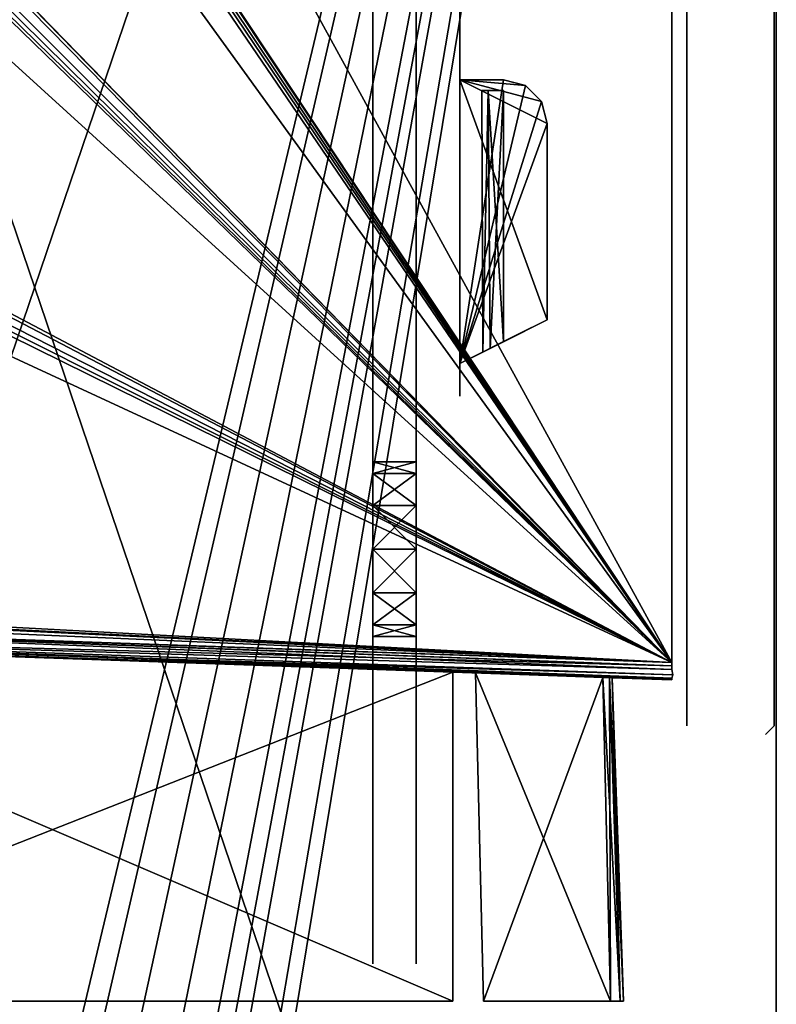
# Model space of a CAD drawing. Header units: millimetres. Extents: x -34 to 34, y -77 to 123.
# Tile 9 of 24: x -1 to 34, y -10 to 35. Entities that reach past the tile are written whole.
import ezdxf

# ---------------------------------------------------------------- set-up
doc = ezdxf.new("R2010")
doc.units = ezdxf.units.MM
doc.header["$LTSCALE"] = 58.942044
for name, color, linetype in [('12', 7, 'CONTINUOUS'), ('13', 7, 'CONTINUOUS'), ('15', 7, 'CONTINUOUS'), ('157', 7, 'CONTINUOUS'), ('158', 7, 'CONTINUOUS'), ('160', 7, 'CONTINUOUS'), ('164', 7, 'CONTINUOUS'), ('165', 7, 'CONTINUOUS'), ('170', 7, 'CONTINUOUS'), ('171', 7, 'CONTINUOUS'), ('172', 7, 'CONTINUOUS'), ('173', 7, 'CONTINUOUS'), ('177', 7, 'CONTINUOUS'), ('178', 7, 'CONTINUOUS'), ('179', 7, 'CONTINUOUS'), ('180', 7, 'CONTINUOUS'), ('181', 7, 'CONTINUOUS'), ('182', 7, 'CONTINUOUS'), ('183', 7, 'CONTINUOUS'), ('185', 7, 'CONTINUOUS'), ('186', 7, 'CONTINUOUS'), ('2', 7, 'CONTINUOUS'), ('22', 7, 'CONTINUOUS'), ('23', 7, 'CONTINUOUS'), ('25', 7, 'CONTINUOUS'), ('26', 7, 'CONTINUOUS'), ('27', 7, 'CONTINUOUS'), ('3', 7, 'CONTINUOUS'), ('32', 7, 'CONTINUOUS'), ('33', 7, 'CONTINUOUS'), ('36', 7, 'CONTINUOUS'), ('37', 7, 'CONTINUOUS'), ('4', 7, 'CONTINUOUS')]:
    doc.layers.add(name, color=color, linetype=linetype)

msp = doc.modelspace()

# ---------------------------------------------------------------- linework, layer by layer
at = {"layer": '12', "color": 7, "linetype": 'CONTINUOUS'}
for points in [[(-26.119, 6.942, 26.258), (29.21, 5.01, 28.19), (-19.172, 6.7, 26.417), (-26.119, 6.942, 26.258)], [(29.21, 5.01, -28.19), (-26.119, 6.942, -26.258), (-19.172, 6.7, -26.417), (29.21, 5.01, -28.19)], [(-19.172, 6.7, 26.417), (29.21, 5.01, 28.19), (19.172, 5.361, 26.464), (-19.172, 6.7, 26.417)], [(19.172, 5.361, -26.464), (29.21, 5.01, -28.19), (-19.172, 6.7, -26.417), (19.172, 5.361, -26.464)], [(19.172, 5.361, 26.464), (29.21, 5.01, 28.19), (19.732, 5.341, 26.353), (19.172, 5.361, 26.464)], [(19.732, 5.341, -26.353), (29.21, 5.01, -28.19), (19.172, 5.361, -26.464), (19.732, 5.341, -26.353)], [(19.732, 5.341, 26.353), (29.21, 5.01, 28.19), (20.207, 5.325, 26.036), (19.732, 5.341, 26.353)], [(20.207, 5.325, -26.036), (29.21, 5.01, -28.19), (19.732, 5.341, -26.353), (20.207, 5.325, -26.036)], [(20.207, 5.325, 26.036), (29.21, 5.01, 28.19), (26.041, 5.121, 20.212), (20.207, 5.325, 26.036)], [(26.041, 5.121, -20.212), (29.21, 5.01, -28.19), (20.207, 5.325, -26.036), (26.041, 5.121, -20.212)], [(26.041, 5.121, 20.212), (29.21, 5.01, 28.19), (26.36, 5.11, 19.735), (26.041, 5.121, 20.212)], [(26.36, 5.11, -19.735), (29.21, 5.01, -28.19), (26.041, 5.121, -20.212), (26.36, 5.11, -19.735)], [(26.36, 5.11, 19.735), (29.21, 5.01, 28.19), (26.472, 5.106, 19.172), (26.36, 5.11, 19.735)], [(26.472, 5.106, -19.172), (29.21, 5.01, -28.19), (26.36, 5.11, -19.735), (26.472, 5.106, -19.172)], [(26.472, 5.106, 19.172), (29.21, 5.01, 28.19), (26.472, 5.106, -19.172), (26.472, 5.106, 19.172)], [(29.21, 5.01, 28.19), (29.21, 5.01, -28.19), (26.472, 5.106, -19.172), (29.21, 5.01, 28.19)]]:
    msp.add_3dface(points, dxfattribs=at)
at = {"layer": '13', "color": 7, "linetype": 'CONTINUOUS'}
for points in [[(29.21, 115.991, 28.99), (29.21, 5.81, 28.99), (-30.001, 113.923, 26.922), (29.21, 115.991, 28.99)], [(-30.001, 113.923, 26.922), (29.21, 5.81, 28.99), (-26.284, 89.43, 27.052), (-30.001, 113.923, 26.922)], [(-26.284, 89.43, 27.052), (29.21, 5.81, 28.99), (-26.118, 89.016, 27.058), (-26.284, 89.43, 27.052)], [(-26.118, 89.016, 27.058), (29.21, 5.81, 28.99), (-26.118, 88.336, 27.058), (-26.118, 89.016, 27.058)], [(-26.118, 88.336, 27.058), (29.21, 5.81, 28.99), (-26.282, 87.924, 27.052), (-26.118, 88.336, 27.058)], [(-26.687, 87.737, 27.038), (29.21, 5.81, 28.99), (-30.001, 87.563, 26.922), (-26.687, 87.737, 27.038)], [(-30.001, 87.563, 26.922), (29.21, 5.81, 28.99), (-26.456, 62.859, 27.046), (-30.001, 87.563, 26.922)], [(-26.282, 87.924, 27.052), (29.21, 5.81, 28.99), (-26.687, 87.737, 27.038), (-26.282, 87.924, 27.052)], [(-26.456, 62.859, 27.046), (29.21, 5.81, 28.99), (-26.224, 62.568, 27.054), (-26.456, 62.859, 27.046)], [(-26.224, 62.568, 27.054), (29.21, 5.81, 28.99), (-26.118, 62.08, 27.058), (-26.224, 62.568, 27.054)], [(-26.118, 62.08, 27.058), (29.21, 5.81, 28.99), (-26.118, 60.92, 27.058), (-26.118, 62.08, 27.058)], [(-26.118, 60.92, 27.058), (29.21, 5.81, 28.99), (-26.227, 60.427, 27.054), (-26.118, 60.92, 27.058)], [(-26.687, 60.048, 27.038), (29.21, 5.81, 28.99), (-30.001, 59.683, 26.922), (-26.687, 60.048, 27.038)], [(-26.454, 60.142, 27.046), (29.21, 5.81, 28.99), (-26.687, 60.048, 27.038), (-26.454, 60.142, 27.046)], [(-26.227, 60.427, 27.054), (29.21, 5.81, 28.99), (-26.454, 60.142, 27.046), (-26.227, 60.427, 27.054)], [(29.21, 5.81, 28.99), (-26.284, 35.078, 27.052), (-30.001, 59.683, 26.922), (29.21, 5.81, 28.99)], [(-26.118, 34.664, 27.058), (-26.284, 35.078, 27.052), (29.21, 5.81, 28.99), (-26.118, 34.664, 27.058)], [(-26.118, 33.984, 27.058), (-26.118, 34.664, 27.058), (29.21, 5.81, 28.99), (-26.118, 33.984, 27.058)], [(-26.282, 33.571, 27.052), (-26.118, 33.984, 27.058), (29.21, 5.81, 28.99), (-26.282, 33.571, 27.052)], [(-30.001, 33.211, 26.922), (-26.687, 33.384, 27.038), (29.21, 5.81, 28.99), (-30.001, 33.211, 26.922)], [(-26.687, 33.384, 27.038), (-26.282, 33.571, 27.052), (29.21, 5.81, 28.99), (-26.687, 33.384, 27.038)], [(-30.001, 8.964, 26.922), (-30.001, 33.211, 26.922), (29.21, 5.81, 28.99), (-30.001, 8.964, 26.922)], [(-26.687, 8.6, 27.038), (-30.001, 8.964, 26.922), (29.21, 5.81, 28.99), (-26.687, 8.6, 27.038)], [(-26.458, 8.508, 27.046), (-26.687, 8.6, 27.038), (29.21, 5.81, 28.99), (-26.458, 8.508, 27.046)], [(-26.228, 8.223, 27.054), (-26.458, 8.508, 27.046), (29.21, 5.81, 28.99), (-26.228, 8.223, 27.054)], [(-26.119, 7.742, 27.058), (-26.228, 8.223, 27.054), (29.21, 5.81, 28.99), (-26.119, 7.742, 27.058)]]:
    msp.add_3dface(points, dxfattribs=at)
at = {"layer": '15', "color": 7, "linetype": 'CONTINUOUS'}
for points in [[(-26.687, 8.6, -27.038), (29.21, 115.991, -28.99), (-30.001, 8.964, -26.922), (-26.687, 8.6, -27.038)], [(29.21, 115.991, -28.99), (-26.284, 33.57, -27.052), (-30.001, 8.964, -26.922), (29.21, 115.991, -28.99)], [(-26.687, 35.263, -27.038), (-26.282, 35.076, -27.052), (29.21, 115.991, -28.99), (-26.687, 35.263, -27.038)], [(-26.456, 8.507, -27.046), (29.21, 115.991, -28.99), (-26.687, 8.6, -27.038), (-26.456, 8.507, -27.046)], [(-26.23, 8.227, -27.054), (29.21, 115.991, -28.99), (-26.456, 8.507, -27.046), (-26.23, 8.227, -27.054)], [(-26.118, 33.984, -27.058), (-26.284, 33.57, -27.052), (29.21, 115.991, -28.99), (-26.118, 33.984, -27.058)], [(-26.282, 35.076, -27.052), (-26.118, 34.664, -27.058), (29.21, 115.991, -28.99), (-26.282, 35.076, -27.052)], [(-26.119, 7.742, -27.058), (29.21, 115.991, -28.99), (-26.23, 8.227, -27.054), (-26.119, 7.742, -27.058)], [(29.21, 5.81, -28.99), (29.21, 115.991, -28.99), (-26.119, 7.742, -27.058), (29.21, 5.81, -28.99)], [(-26.118, 34.664, -27.058), (-26.118, 33.984, -27.058), (29.21, 115.991, -28.99), (-26.118, 34.664, -27.058)]]:
    msp.add_3dface(points, dxfattribs=at)
at = {"layer": '157', "color": 7, "linetype": 'CONTINUOUS'}
for points in [[(33.9, 2.9, -31.1), (33.9, 120.1, -31.1), (33.9, 2.9, 31.1), (33.9, 2.9, -31.1)], [(33.9, 120.1, -31.1), (33.9, 120.1, 31.1), (33.9, 2.9, 31.1), (33.9, 120.1, -31.1)]]:
    msp.add_3dface(points, dxfattribs=at)
at = {"layer": '158', "color": 7, "linetype": 'CONTINUOUS'}
for points in [[(29.9, 42.5, 25.5), (29.9, 2.9, 31.1), (29.9, 120.1, 31.1), (29.9, 42.5, 25.5)], [(29.9, 2.9, -31.1), (29.9, 114.5, -25.5), (29.9, 120.1, -31.1), (29.9, 2.9, -31.1)], [(29.9, 42.5, -25.5), (29.9, 114.5, -25.5), (29.9, 2.9, -31.1), (29.9, 42.5, -25.5)], [(29.9, 2.9, 31.1), (29.9, 42.5, 25.5), (29.9, 2.9, -31.1), (29.9, 2.9, 31.1)], [(29.9, 42.5, 25.5), (29.9, 42.5, -25.5), (29.9, 2.9, -31.1), (29.9, 42.5, 25.5)]]:
    msp.add_3dface(points, dxfattribs=at)
at = {"layer": '160', "color": 7, "linetype": 'CONTINUOUS'}
for points in [[(33.7, 2.7, -31.3), (33.9, 2.9, -31.1), (33.5, 2.5, -31.1), (33.7, 2.7, -31.3)], [(33.9, 2.9, -31.1), (33.9, 2.9, 31.1), (33.5, 2.5, -31.1), (33.9, 2.9, -31.1)], [(33.5, 2.5, 31.1), (33.9, 2.9, 31.1), (33.7, 2.7, 31.3), (33.5, 2.5, 31.1)], [(33.9, 2.9, 31.1), (33.5, 2.5, 31.1), (33.5, 2.5, -31.1), (33.9, 2.9, 31.1)]]:
    msp.add_3dface(points, dxfattribs=at)
at = {"layer": '164', "color": 7, "linetype": 'CONTINUOUS'}
for points in [[(15.5, 19.25, -12.5), (15.5, 94, 25), (15.5, 66.989, 0.735), (15.5, 19.25, -12.5)], [(15.5, 3, 25), (15.5, 94, 25), (15.5, 17.614, 13.689), (15.5, 3, 25)], [(15.5, 17.614, 13.689), (15.5, 94, 25), (15.5, 18.386, 13.689), (15.5, 17.614, 13.689)], [(15.5, 18.386, 13.689), (15.5, 94, 25), (15.5, 19.011, 13.235), (15.5, 18.386, 13.689)], [(15.5, 19.011, 13.235), (15.5, 94, 25), (15.5, 19.25, 12.5), (15.5, 19.011, 13.235)], [(15.5, 19.25, 12.5), (15.5, 94, 25), (15.5, 19.25, -12.5), (15.5, 19.25, 12.5)], [(15.5, 94, -25), (15.5, 3, -25), (15.5, 68.386, -1.189), (15.5, 94, -25)], [(15.5, 68.386, -1.189), (15.5, 3, -25), (15.5, 67.614, -1.189), (15.5, 68.386, -1.189)], [(15.5, 67.614, -1.189), (15.5, 3, -25), (15.5, 66.989, -0.735), (15.5, 67.614, -1.189)], [(15.5, 66.989, -0.735), (15.5, 3, -25), (15.5, 66.75), (15.5, 66.989, -0.735)], [(15.5, 66.75), (15.5, 19.25, -12.5), (15.5, 66.989, 0.735), (15.5, 66.75)], [(15.5, 3, -25), (15.5, 19.011, -13.235), (15.5, 66.75), (15.5, 3, -25)], [(15.5, 19.011, -13.235), (15.5, 19.25, -12.5), (15.5, 66.75), (15.5, 19.011, -13.235)], [(15.5, 19.011, 11.765), (15.5, 19.25, 12.5), (15.5, 19.189, 0.386), (15.5, 19.011, 11.765)], [(15.5, 19.25, 12.5), (15.5, 19.25, -12.5), (15.5, 19.189, -0.386), (15.5, 19.25, 12.5)], [(15.5, 19.25, -12.5), (15.5, 19.011, -11.765), (15.5, 19.189, -0.386), (15.5, 19.25, -12.5)], [(15.5, 19.189, 0.386), (15.5, 19.25, 12.5), (15.5, 19.189, -0.386), (15.5, 19.189, 0.386)], [(15.5, 19.189, -0.386), (15.5, 19.011, -11.765), (15.5, 18.735, -1.011), (15.5, 19.189, -0.386)], [(15.5, 18.735, 1.011), (15.5, 19.011, 11.765), (15.5, 19.189, 0.386), (15.5, 18.735, 1.011)], [(15.5, 19.011, -13.235), (15.5, 3, -25), (15.5, 18.386, -13.689), (15.5, 19.011, -13.235)], [(15.5, 18.386, 11.311), (15.5, 19.011, 11.765), (15.5, 18.735, 1.011), (15.5, 18.386, 11.311)], [(15.5, 19.011, -11.765), (15.5, 18.386, -11.311), (15.5, 18.735, -1.011), (15.5, 19.011, -11.765)], [(15.5, 18.735, -1.011), (15.5, 18.386, -11.311), (15.5, 18, -1.25), (15.5, 18.735, -1.011)], [(15.5, 18, 1.25), (15.5, 18.386, 11.311), (15.5, 18.735, 1.011), (15.5, 18, 1.25)], [(15.5, 18.386, -13.689), (15.5, 3, -25), (15.5, 17.614, -13.689), (15.5, 18.386, -13.689)], [(15.5, 17.614, 11.311), (15.5, 18.386, 11.311), (15.5, 18, 1.25), (15.5, 17.614, 11.311)], [(15.5, 18.386, -11.311), (15.5, 17.614, -11.311), (15.5, 18, -1.25), (15.5, 18.386, -11.311)], [(15.5, 17.614, 11.311), (15.5, 18, 1.25), (15.5, 17.265, 1.011), (15.5, 17.614, 11.311)], [(15.5, 18, -1.25), (15.5, 17.614, -11.311), (15.5, 17.265, -1.011), (15.5, 18, -1.25)], [(15.5, 17.614, -13.689), (15.5, 3, -25), (15.5, 16.989, -13.235), (15.5, 17.614, -13.689)], [(15.5, 16.989, 11.765), (15.5, 17.614, 11.311), (15.5, 17.265, 1.011), (15.5, 16.989, 11.765)], [(15.5, 17.614, -11.311), (15.5, 16.989, -11.765), (15.5, 17.265, -1.011), (15.5, 17.614, -11.311)], [(15.5, 16.989, 13.235), (15.5, 11, 9), (15.5, 17.614, 13.689), (15.5, 16.989, 13.235)], [(15.5, 9, 8.464), (15.5, 3, 25), (15.5, 17.614, 13.689), (15.5, 9, 8.464)], [(15.5, 11, 9), (15.5, 9, 8.464), (15.5, 17.614, 13.689), (15.5, 11, 9)], [(15.5, 16.811, 0.386), (15.5, 16.989, 11.765), (15.5, 17.265, 1.011), (15.5, 16.811, 0.386)], [(15.5, 17.265, -1.011), (15.5, 16.989, -11.765), (15.5, 16.811, -0.386), (15.5, 17.265, -1.011)], [(15.5, 16.75, 12.5), (15.5, 16.989, 11.765), (15.5, 16.811, 0.386), (15.5, 16.75, 12.5)], [(15.5, 16.989, -11.765), (15.5, 16.75, -12.5), (15.5, 16.811, -0.386), (15.5, 16.989, -11.765)], [(15.5, 14.464, 7), (15.5, 13, 8.464), (15.5, 16.989, 13.235), (15.5, 14.464, 7)], [(15.5, 13, 8.464), (15.5, 11, 9), (15.5, 16.989, 13.235), (15.5, 13, 8.464)], [(15.5, 3, -25), (15.5, 16.75, -12.5), (15.5, 16.989, -13.235), (15.5, 3, -25)], [(15.5, 16.75, 12.5), (15.5, 14.464, 7), (15.5, 16.989, 13.235), (15.5, 16.75, 12.5)], [(15.5, 16.75, -12.5), (15.5, 16.75, 12.5), (15.5, 16.811, 0.386), (15.5, 16.75, -12.5)], [(15.5, 16.811, -0.386), (15.5, 16.75, -12.5), (15.5, 16.811, 0.386), (15.5, 16.811, -0.386)], [(15.5, 15, -5), (15.5, 16.75, 12.5), (15.5, 16.75, -12.5), (15.5, 15, -5)], [(15.5, 15, 5), (15.5, 14.464, 7), (15.5, 16.75, 12.5), (15.5, 15, 5)], [(15.5, 3, -25), (15.5, 14.464, -7), (15.5, 16.75, -12.5), (15.5, 3, -25)], [(15.5, 14.464, -7), (15.5, 15, -5), (15.5, 16.75, -12.5), (15.5, 14.464, -7)], [(15.5, 15, -5), (15.5, 15, 5), (15.5, 16.75, 12.5), (15.5, 15, -5)], [(15.5, 13, -8.464), (15.5, 14.464, -7), (15.5, 3, -25), (15.5, 13, -8.464)], [(15.5, 11, -9), (15.5, 13, -8.464), (15.5, 3, -25), (15.5, 11, -9)], [(15.5, 9, -8.464), (15.5, 11, -9), (15.5, 3, -25), (15.5, 9, -8.464)], [(15.5, 9, 8.464), (15.5, 7.536, 7), (15.5, 3, 25), (15.5, 9, 8.464)], [(15.5, 7.536, -7), (15.5, 9, -8.464), (15.5, 3, -25), (15.5, 7.536, -7)], [(15.5, 7.536, 7), (15.5, 7, 5), (15.5, 3, 25), (15.5, 7.536, 7)], [(15.5, 7, -5), (15.5, 7.536, -7), (15.5, 3, -25), (15.5, 7, -5)], [(15.5, 7, 5), (15.5, 3, -25), (15.5, 3, 25), (15.5, 7, 5)], [(15.5, 7, 5), (15.5, 7, -5), (15.5, 3, -25), (15.5, 7, 5)], [(15.5, -2.011, 13.235), (15.5, 3, 25), (15.5, -1.386, 13.689), (15.5, -2.011, 13.235)], [(15.5, -1.386, 13.689), (15.5, 3, 25), (15.5, -0.614, 13.689), (15.5, -1.386, 13.689)], [(15.5, -0.614, 13.689), (15.5, 3, 25), (15.5, 0.011, 13.235), (15.5, -0.614, 13.689)], [(15.5, 0.011, 13.235), (15.5, 3, 25), (15.5, 0.25, 12.5), (15.5, 0.011, 13.235)], [(15.5, 0.25, 12.5), (15.5, 3, 25), (15.5, 0.25, -12.5), (15.5, 0.25, 12.5)], [(15.5, 0.25, -12.5), (15.5, 3, -25), (15.5, 0.011, -13.235), (15.5, 0.25, -12.5)], [(15.5, 3, -25), (15.5, -8, -25), (15.5, 0.011, -13.235), (15.5, 3, -25)], [(15.5, 3, 25), (15.5, 3, -25), (15.5, 0.25, -12.5), (15.5, 3, 25)], [(15.5, -8, 25), (15.5, 3, 25), (15.5, -2.011, 13.235), (15.5, -8, 25)], [(15.5, 0.011, 11.765), (15.5, 0.25, 12.5), (15.5, 0.011, -11.765), (15.5, 0.011, 11.765)], [(15.5, 0.011, -11.765), (15.5, 0.25, 12.5), (15.5, 0.25, -12.5), (15.5, 0.011, -11.765)], [(15.5, -0.614, 11.311), (15.5, 0.011, 11.765), (15.5, -0.614, -11.311), (15.5, -0.614, 11.311)], [(15.5, -0.614, -11.311), (15.5, 0.011, 11.765), (15.5, 0.011, -11.765), (15.5, -0.614, -11.311)], [(15.5, 0.011, -13.235), (15.5, -8, -25), (15.5, -0.614, -13.689), (15.5, 0.011, -13.235)], [(15.5, -1.386, 11.311), (15.5, -0.614, 11.311), (15.5, -1.386, -11.311), (15.5, -1.386, 11.311)], [(15.5, -1.386, -11.311), (15.5, -0.614, 11.311), (15.5, -0.614, -11.311), (15.5, -1.386, -11.311)], [(15.5, -0.614, -13.689), (15.5, -8, -25), (15.5, -1.386, -13.689), (15.5, -0.614, -13.689)], [(15.5, -2.011, 11.765), (15.5, -1.386, 11.311), (15.5, -2.011, -11.765), (15.5, -2.011, 11.765)], [(15.5, -2.011, -11.765), (15.5, -1.386, 11.311), (15.5, -1.386, -11.311), (15.5, -2.011, -11.765)], [(15.5, -1.386, -13.689), (15.5, -8, -25), (15.5, -2.011, -13.235), (15.5, -1.386, -13.689)], [(15.5, -2.25, 12.5), (15.5, -2.011, 11.765), (15.5, -2.25, -12.5), (15.5, -2.25, 12.5)], [(15.5, -2.25, -12.5), (15.5, -2.011, 11.765), (15.5, -2.011, -11.765), (15.5, -2.25, -12.5)], [(15.5, -8, -25), (15.5, -2.25, -12.5), (15.5, -2.011, -13.235), (15.5, -8, -25)], [(15.5, -2.25, 12.5), (15.5, -8, 25), (15.5, -2.011, 13.235), (15.5, -2.25, 12.5)], [(15.5, -8, -25), (15.5, -2.25, 12.5), (15.5, -2.25, -12.5), (15.5, -8, -25)], [(15.5, -8, -25), (15.5, -8, 25), (15.5, -2.25, 12.5), (15.5, -8, -25)]]:
    msp.add_3dface(points, dxfattribs=at)
at = {"layer": '165', "color": 7, "linetype": 'CONTINUOUS'}
for points in [[(17.5, 17.614, -13.689), (17.5, 94, -25), (17.5, 18.386, -13.689), (17.5, 17.614, -13.689)], [(17.5, 3, -25), (17.5, 94, -25), (17.5, 17.614, -13.689), (17.5, 3, -25)], [(17.5, 19.25, 12.5), (17.5, 94, -25), (17.5, 66.989, -0.735), (17.5, 19.25, 12.5)], [(17.5, 19.25, -12.5), (17.5, 94, -25), (17.5, 19.25, 12.5), (17.5, 19.25, -12.5)], [(17.5, 19.011, -13.235), (17.5, 94, -25), (17.5, 19.25, -12.5), (17.5, 19.011, -13.235)], [(17.5, 18.386, -13.689), (17.5, 94, -25), (17.5, 19.011, -13.235), (17.5, 18.386, -13.689)], [(17.5, 94, 25), (17.5, 3, 25), (17.5, 68.386, 1.189), (17.5, 94, 25)], [(17.5, 68.386, 1.189), (17.5, 3, 25), (17.5, 67.614, 1.189), (17.5, 68.386, 1.189)], [(17.5, 67.614, 1.189), (17.5, 3, 25), (17.5, 66.989, 0.735), (17.5, 67.614, 1.189)], [(17.5, 66.989, 0.735), (17.5, 3, 25), (17.5, 66.75), (17.5, 66.989, 0.735)], [(17.5, 66.75), (17.5, 19.25, 12.5), (17.5, 66.989, -0.735), (17.5, 66.75)], [(17.5, 3, 25), (17.5, 19.011, 13.235), (17.5, 66.75), (17.5, 3, 25)], [(17.5, 19.011, 13.235), (17.5, 19.25, 12.5), (17.5, 66.75), (17.5, 19.011, 13.235)], [(17.5, 19.25, 12.5), (17.5, 19.011, 11.765), (17.5, 19.189, 0.386), (17.5, 19.25, 12.5)], [(17.5, 19.011, -11.765), (17.5, 19.25, -12.5), (17.5, 19.189, -0.386), (17.5, 19.011, -11.765)], [(17.5, 19.25, -12.5), (17.5, 19.25, 12.5), (17.5, 19.189, 0.386), (17.5, 19.25, -12.5)], [(17.5, 19.189, -0.386), (17.5, 19.25, -12.5), (17.5, 19.189, 0.386), (17.5, 19.189, -0.386)], [(17.5, 19.189, 0.386), (17.5, 19.011, 11.765), (17.5, 18.735, 1.011), (17.5, 19.189, 0.386)], [(17.5, 18.735, -1.011), (17.5, 19.011, -11.765), (17.5, 19.189, -0.386), (17.5, 18.735, -1.011)], [(17.5, 19.011, 13.235), (17.5, 3, 25), (17.5, 18.386, 13.689), (17.5, 19.011, 13.235)], [(17.5, 19.011, 11.765), (17.5, 18.386, 11.311), (17.5, 18.735, 1.011), (17.5, 19.011, 11.765)], [(17.5, 18.386, -11.311), (17.5, 19.011, -11.765), (17.5, 18.735, -1.011), (17.5, 18.386, -11.311)], [(17.5, 18.386, 11.311), (17.5, 18, 1.25), (17.5, 18.735, 1.011), (17.5, 18.386, 11.311)], [(17.5, 18, -1.25), (17.5, 18.386, -11.311), (17.5, 18.735, -1.011), (17.5, 18, -1.25)], [(17.5, 18.386, 13.689), (17.5, 3, 25), (17.5, 17.614, 13.689), (17.5, 18.386, 13.689)], [(17.5, 18.386, 11.311), (17.5, 17.614, 11.311), (17.5, 18, 1.25), (17.5, 18.386, 11.311)], [(17.5, 17.614, -11.311), (17.5, 18.386, -11.311), (17.5, 18, -1.25), (17.5, 17.614, -11.311)], [(17.5, 17.265, -1.011), (17.5, 17.614, -11.311), (17.5, 18, -1.25), (17.5, 17.265, -1.011)], [(17.5, 18, 1.25), (17.5, 17.614, 11.311), (17.5, 17.265, 1.011), (17.5, 18, 1.25)], [(17.5, 17.614, 13.689), (17.5, 3, 25), (17.5, 16.989, 13.235), (17.5, 17.614, 13.689)], [(17.5, 16.989, -11.765), (17.5, 17.614, -11.311), (17.5, 17.265, -1.011), (17.5, 16.989, -11.765)], [(17.5, 17.614, 11.311), (17.5, 16.989, 11.765), (17.5, 17.265, 1.011), (17.5, 17.614, 11.311)], [(17.5, 9, -8.464), (17.5, 3, -25), (17.5, 17.614, -13.689), (17.5, 9, -8.464)], [(17.5, 11, -9), (17.5, 9, -8.464), (17.5, 17.614, -13.689), (17.5, 11, -9)], [(17.5, 16.989, -13.235), (17.5, 11, -9), (17.5, 17.614, -13.689), (17.5, 16.989, -13.235)], [(17.5, 16.811, -0.386), (17.5, 16.989, -11.765), (17.5, 17.265, -1.011), (17.5, 16.811, -0.386)], [(17.5, 17.265, 1.011), (17.5, 16.989, 11.765), (17.5, 16.811, 0.386), (17.5, 17.265, 1.011)], [(17.5, 16.989, 11.765), (17.5, 16.75, 12.5), (17.5, 16.811, 0.386), (17.5, 16.989, 11.765)], [(17.5, 16.75, -12.5), (17.5, 16.989, -11.765), (17.5, 16.811, -0.386), (17.5, 16.75, -12.5)], [(17.5, 13, -8.464), (17.5, 11, -9), (17.5, 16.989, -13.235), (17.5, 13, -8.464)], [(17.5, 3, 25), (17.5, 16.75, 12.5), (17.5, 16.989, 13.235), (17.5, 3, 25)], [(17.5, 14.464, -7), (17.5, 13, -8.464), (17.5, 16.989, -13.235), (17.5, 14.464, -7)], [(17.5, 16.75, -12.5), (17.5, 14.464, -7), (17.5, 16.989, -13.235), (17.5, 16.75, -12.5)], [(17.5, 16.811, 0.386), (17.5, 16.75, 12.5), (17.5, 16.811, -0.386), (17.5, 16.811, 0.386)], [(17.5, 16.75, 12.5), (17.5, 16.75, -12.5), (17.5, 16.811, -0.386), (17.5, 16.75, 12.5)], [(17.5, 3, 25), (17.5, 14.464, 7), (17.5, 16.75, 12.5), (17.5, 3, 25)], [(17.5, 15, 5), (17.5, 16.75, -12.5), (17.5, 16.75, 12.5), (17.5, 15, 5)], [(17.5, 14.464, 7), (17.5, 15, 5), (17.5, 16.75, 12.5), (17.5, 14.464, 7)], [(17.5, 15, -5), (17.5, 14.464, -7), (17.5, 16.75, -12.5), (17.5, 15, -5)], [(17.5, 15, 5), (17.5, 15, -5), (17.5, 16.75, -12.5), (17.5, 15, 5)], [(17.5, 13, 8.464), (17.5, 14.464, 7), (17.5, 3, 25), (17.5, 13, 8.464)], [(17.5, 11, 9), (17.5, 13, 8.464), (17.5, 3, 25), (17.5, 11, 9)], [(17.5, 9, 8.464), (17.5, 11, 9), (17.5, 3, 25), (17.5, 9, 8.464)], [(17.5, 9, -8.464), (17.5, 7.536, -7), (17.5, 3, -25), (17.5, 9, -8.464)], [(17.5, 7.536, 7), (17.5, 9, 8.464), (17.5, 3, 25), (17.5, 7.536, 7)], [(17.5, 7.536, -7), (17.5, 7, -5), (17.5, 3, -25), (17.5, 7.536, -7)], [(17.5, 7, 5), (17.5, 7.536, 7), (17.5, 3, 25), (17.5, 7, 5)], [(17.5, 7, -5), (17.5, 3, 25), (17.5, 3, -25), (17.5, 7, -5)], [(17.5, 7, -5), (17.5, 7, 5), (17.5, 3, 25), (17.5, 7, -5)], [(17.5, 0.25, -12.5), (17.5, 3, -25), (17.5, 0.25, 12.5), (17.5, 0.25, -12.5)], [(17.5, 0.011, -13.235), (17.5, 3, -25), (17.5, 0.25, -12.5), (17.5, 0.011, -13.235)], [(17.5, -0.614, -13.689), (17.5, 3, -25), (17.5, 0.011, -13.235), (17.5, -0.614, -13.689)], [(17.5, -1.386, -13.689), (17.5, 3, -25), (17.5, -0.614, -13.689), (17.5, -1.386, -13.689)], [(17.5, -2.011, -13.235), (17.5, 3, -25), (17.5, -1.386, -13.689), (17.5, -2.011, -13.235)], [(17.5, -8, -25), (17.5, 3, -25), (17.5, -2.011, -13.235), (17.5, -8, -25)], [(17.5, 0.25, 12.5), (17.5, 3, 25), (17.5, 0.011, 13.235), (17.5, 0.25, 12.5)], [(17.5, 3, -25), (17.5, 3, 25), (17.5, 0.25, 12.5), (17.5, 3, -25)], [(17.5, 3, 25), (17.5, -8, 25), (17.5, 0.011, 13.235), (17.5, 3, 25)], [(17.5, 0.011, -11.765), (17.5, 0.25, -12.5), (17.5, 0.011, 11.765), (17.5, 0.011, -11.765)], [(17.5, 0.011, 11.765), (17.5, 0.25, -12.5), (17.5, 0.25, 12.5), (17.5, 0.011, 11.765)], [(17.5, -0.614, -11.311), (17.5, 0.011, -11.765), (17.5, -0.614, 11.311), (17.5, -0.614, -11.311)], [(17.5, -0.614, 11.311), (17.5, 0.011, -11.765), (17.5, 0.011, 11.765), (17.5, -0.614, 11.311)], [(17.5, 0.011, 13.235), (17.5, -8, 25), (17.5, -0.614, 13.689), (17.5, 0.011, 13.235)], [(17.5, -1.386, -11.311), (17.5, -0.614, -11.311), (17.5, -1.386, 11.311), (17.5, -1.386, -11.311)], [(17.5, -1.386, 11.311), (17.5, -0.614, -11.311), (17.5, -0.614, 11.311), (17.5, -1.386, 11.311)], [(17.5, -0.614, 13.689), (17.5, -8, 25), (17.5, -1.386, 13.689), (17.5, -0.614, 13.689)], [(17.5, -2.011, -11.765), (17.5, -1.386, -11.311), (17.5, -2.011, 11.765), (17.5, -2.011, -11.765)], [(17.5, -2.011, 11.765), (17.5, -1.386, -11.311), (17.5, -1.386, 11.311), (17.5, -2.011, 11.765)], [(17.5, -1.386, 13.689), (17.5, -8, 25), (17.5, -2.011, 13.235), (17.5, -1.386, 13.689)], [(17.5, -2.25, -12.5), (17.5, -2.011, -11.765), (17.5, -2.25, 12.5), (17.5, -2.25, -12.5)], [(17.5, -2.25, -12.5), (17.5, -8, -25), (17.5, -2.011, -13.235), (17.5, -2.25, -12.5)], [(17.5, -2.25, 12.5), (17.5, -2.011, -11.765), (17.5, -2.011, 11.765), (17.5, -2.25, 12.5)], [(17.5, -8, 25), (17.5, -2.25, 12.5), (17.5, -2.011, 13.235), (17.5, -8, 25)], [(17.5, -8, 25), (17.5, -8, -25), (17.5, -2.25, -12.5), (17.5, -8, 25)], [(17.5, -8, 25), (17.5, -2.25, -12.5), (17.5, -2.25, 12.5), (17.5, -8, 25)]]:
    msp.add_3dface(points, dxfattribs=at)
at = {"layer": '170', "color": 7, "linetype": 'CONTINUOUS'}
for points in [[(15.5, 15, 5), (15.5, 15, -5), (17.5, 15, 5), (15.5, 15, 5)], [(15.5, 15, -5), (17.5, 15, -5), (17.5, 15, 5), (15.5, 15, -5)]]:
    msp.add_3dface(points, dxfattribs=at)
at = {"layer": '171', "color": 7, "linetype": 'CONTINUOUS'}
for points in [[(15.5, 15, -5), (15.5, 14.464, -7), (17.5, 15, -5), (15.5, 15, -5)], [(17.5, 15, -5), (15.5, 14.464, -7), (17.5, 14.464, -7), (17.5, 15, -5)], [(15.5, 14.464, -7), (15.5, 13, -8.464), (17.5, 14.464, -7), (15.5, 14.464, -7)], [(15.5, 13, -8.464), (17.5, 13, -8.464), (17.5, 14.464, -7), (15.5, 13, -8.464)], [(15.5, 13, -8.464), (15.5, 11, -9), (17.5, 13, -8.464), (15.5, 13, -8.464)], [(15.5, 11, -9), (17.5, 11, -9), (17.5, 13, -8.464), (15.5, 11, -9)], [(15.5, 9, -8.464), (17.5, 9, -8.464), (17.5, 11, -9), (15.5, 9, -8.464)], [(15.5, 11, -9), (15.5, 9, -8.464), (17.5, 11, -9), (15.5, 11, -9)], [(15.5, 7.536, -7), (17.5, 7.536, -7), (17.5, 9, -8.464), (15.5, 7.536, -7)], [(15.5, 9, -8.464), (15.5, 7.536, -7), (17.5, 9, -8.464), (15.5, 9, -8.464)], [(15.5, 7, -5), (17.5, 7, -5), (17.5, 7.536, -7), (15.5, 7, -5)], [(15.5, 7.536, -7), (15.5, 7, -5), (17.5, 7.536, -7), (15.5, 7.536, -7)]]:
    msp.add_3dface(points, dxfattribs=at)
at = {"layer": '172', "color": 7, "linetype": 'CONTINUOUS'}
for points in [[(15.5, 7, 5), (17.5, 7, 5), (17.5, 7, -5), (15.5, 7, 5)], [(15.5, 7, -5), (15.5, 7, 5), (17.5, 7, -5), (15.5, 7, -5)]]:
    msp.add_3dface(points, dxfattribs=at)
at = {"layer": '173', "color": 7, "linetype": 'CONTINUOUS'}
for points in [[(15.5, 15, 5), (17.5, 15, 5), (17.5, 14.464, 7), (15.5, 15, 5)], [(15.5, 14.464, 7), (15.5, 15, 5), (17.5, 14.464, 7), (15.5, 14.464, 7)], [(15.5, 14.464, 7), (17.5, 14.464, 7), (17.5, 13, 8.464), (15.5, 14.464, 7)], [(15.5, 13, 8.464), (15.5, 14.464, 7), (17.5, 13, 8.464), (15.5, 13, 8.464)], [(15.5, 13, 8.464), (17.5, 13, 8.464), (17.5, 11, 9), (15.5, 13, 8.464)], [(15.5, 11, 9), (15.5, 13, 8.464), (17.5, 11, 9), (15.5, 11, 9)], [(15.5, 9, 8.464), (15.5, 11, 9), (17.5, 9, 8.464), (15.5, 9, 8.464)], [(15.5, 11, 9), (17.5, 11, 9), (17.5, 9, 8.464), (15.5, 11, 9)], [(15.5, 7.536, 7), (15.5, 9, 8.464), (17.5, 7.536, 7), (15.5, 7.536, 7)], [(15.5, 9, 8.464), (17.5, 9, 8.464), (17.5, 7.536, 7), (15.5, 9, 8.464)], [(15.5, 7, 5), (15.5, 7.536, 7), (17.5, 7, 5), (15.5, 7, 5)], [(15.5, 7.536, 7), (17.5, 7.536, 7), (17.5, 7, 5), (15.5, 7.536, 7)]]:
    msp.add_3dface(points, dxfattribs=at)
at = {"layer": '177', "color": 8, "linetype": 'CONTINUOUS'}
for points in [[(19.5, 18, -14.25), (19.5, 66.75, -25), (19.5, 19.029, -13.916), (19.5, 18, -14.25)], [(19.5, 18, -25), (19.5, 66.75, -25), (19.5, 18, -14.25), (19.5, 18, -25)], [(19.5, 66.75, 25), (19.5, 18, 25), (19.5, 66.75, 22.5), (19.5, 66.75, 25)], [(19.5, 66.75, -25), (19.5, 47.5, -20.15), (19.5, 19.029, -13.916), (19.5, 66.75, -25)], [(19.5, 18, 25), (19.5, 63.6, 20.15), (19.5, 66.75, 22.5), (19.5, 18, 25)], [(19.5, 59.9, 20.15), (19.5, 63.6, 20.15), (19.5, 18, 25), (19.5, 59.9, 20.15)], [(19.5, 50.65, 20.5), (19.5, 59.9, 20.15), (19.5, 18, 25), (19.5, 50.65, 20.5)], [(19.5, 47.85, 20.5), (19.5, 50.65, 20.5), (19.5, 18, 25), (19.5, 47.85, 20.5)], [(19.5, 47.5, 7.574), (19.5, 47.85, 17), (19.5, 18, 25), (19.5, 47.5, 7.574)], [(19.5, 47.85, 17), (19.5, 47.85, 20.5), (19.5, 18, 25), (19.5, 47.85, 17)], [(19.5, 19.664, -13.041), (19.5, 47.5, -20.15), (19.5, 19.664, -11.959), (19.5, 19.664, -13.041)], [(19.5, 19.029, -13.916), (19.5, 47.5, -20.15), (19.5, 19.664, -13.041), (19.5, 19.029, -13.916)], [(19.5, 46.235, 1.011), (19.5, 47.5, 4.926), (19.5, 18, 25), (19.5, 46.235, 1.011)], [(19.5, 47.5, 4.926), (19.5, 47.5, 7.574), (19.5, 18, 25), (19.5, 47.5, 4.926)], [(19.5, 32.5, 4.5), (19.5, 32.5, -4.5), (19.5, 47.5, -20.15), (19.5, 32.5, 4.5)], [(19.5, 47.5, -20.15), (19.5, 32.5, -4.5), (19.5, 19.664, -11.959), (19.5, 47.5, -20.15)], [(19.5, 32.5, 4.5), (19.5, 47.5, -20.15), (19.5, 39.311, -0.386), (19.5, 32.5, 4.5)], [(19.5, 45.5, 1.25), (19.5, 46.235, 1.011), (19.5, 18, 25), (19.5, 45.5, 1.25)], [(19.5, 40.5, 1.25), (19.5, 45.5, 1.25), (19.5, 18, 25), (19.5, 40.5, 1.25)], [(19.5, 39.765, 1.011), (19.5, 40.5, 1.25), (19.5, 18, 25), (19.5, 39.765, 1.011)], [(19.5, 39.311, 0.386), (19.5, 39.765, 1.011), (19.5, 18, 25), (19.5, 39.311, 0.386)], [(19.5, 39.311, -0.386), (19.5, 39.311, 0.386), (19.5, 18, 25), (19.5, 39.311, -0.386)], [(19.5, 32.5, 4.5), (19.5, 39.311, -0.386), (19.5, 18, 25), (19.5, 32.5, 4.5)], [(19.5, 19.5, 4.5), (19.5, 32.5, 4.5), (19.5, 19.664, 11.959), (19.5, 19.5, 4.5)], [(19.5, 32.5, -4.5), (19.5, 19.5, -4.5), (19.5, 19.664, -11.959), (19.5, 32.5, -4.5)], [(19.5, 32.5, 4.5), (19.5, 18, 25), (19.5, 19.664, 13.041), (19.5, 32.5, 4.5)], [(19.5, 19.664, 11.959), (19.5, 32.5, 4.5), (19.5, 19.664, 13.041), (19.5, 19.664, 11.959)], [(19.5, 19.029, -11.084), (19.5, 19.664, -11.959), (19.5, 19.029, 11.084), (19.5, 19.029, -11.084)], [(19.5, 19.664, 13.041), (19.5, 18, 25), (19.5, 19.029, 13.916), (19.5, 19.664, 13.041)], [(19.5, 19.029, 11.084), (19.5, 19.5, 4.5), (19.5, 19.664, 11.959), (19.5, 19.029, 11.084)], [(19.5, 19.664, -11.959), (19.5, 19.5, -4.5), (19.5, 19.029, 11.084), (19.5, 19.664, -11.959)], [(19.5, 19.5, -4.5), (19.5, 19.5, 4.5), (19.5, 19.029, 11.084), (19.5, 19.5, -4.5)], [(19.5, 18, 25), (19.5, 18, 14.25), (19.5, 19.029, 13.916), (19.5, 18, 25)], [(19.5, 18, 10.75), (19.5, 19.029, -11.084), (19.5, 19.029, 11.084), (19.5, 18, 10.75)], [(19.5, 18, -10.75), (19.5, 19.029, -11.084), (19.5, 18, 10.75), (19.5, 18, -10.75)]]:
    msp.add_3dface(points, dxfattribs=at)
at = {"layer": '178', "linetype": 'CONTINUOUS'}
for points in [[(23.5, 30.5, -4.5), (23.5, 21.5, 4.5), (23.5, 21.5, -4.5), (23.5, 30.5, -4.5)], [(23.5, 30.5, 4.5), (23.5, 21.5, 4.5), (23.5, 30.5, -4.5), (23.5, 30.5, 4.5)]]:
    msp.add_3dface(points, dxfattribs=at)
at = {"layer": '179', "linetype": 'CONTINUOUS'}
for points in [[(19.5, 19.5, -4.5), (19.5, 32.5, -4.5), (23.5, 21.5, -4.5), (19.5, 19.5, -4.5)], [(19.5, 32.5, -4.5), (23.5, 30.5, -4.5), (23.5, 21.5, -4.5), (19.5, 32.5, -4.5)], [(23.5, 30.5, -4.5), (19.5, 32.5, -4.5), (23.232, 31.5, -4.5), (23.5, 30.5, -4.5)], [(23.232, 31.5, -4.5), (19.5, 32.5, -4.5), (22.5, 32.232, -4.5), (23.232, 31.5, -4.5)], [(22.5, 32.232, -4.5), (19.5, 32.5, -4.5), (21.5, 32.5, -4.5), (22.5, 32.232, -4.5)]]:
    msp.add_3dface(points, dxfattribs=at)
at = {"layer": '180', "linetype": 'CONTINUOUS'}
for points in [[(21.5, 32.5, -4.5), (19.5, 32.5, 4.5), (21.5, 32.5, 4.5), (21.5, 32.5, -4.5)], [(19.5, 32.5, -4.5), (19.5, 32.5, 4.5), (21.5, 32.5, -4.5), (19.5, 32.5, -4.5)]]:
    msp.add_3dface(points, dxfattribs=at)
at = {"layer": '181', "linetype": 'CONTINUOUS'}
for points in [[(19.5, 32.5, 4.5), (19.5, 19.5, 4.5), (21.5, 32.5, 4.5), (19.5, 32.5, 4.5)], [(21.5, 32.5, 4.5), (19.5, 19.5, 4.5), (22.5, 32.232, 4.5), (21.5, 32.5, 4.5)], [(22.5, 32.232, 4.5), (19.5, 19.5, 4.5), (23.232, 31.5, 4.5), (22.5, 32.232, 4.5)], [(19.5, 19.5, 4.5), (23.5, 30.5, 4.5), (23.232, 31.5, 4.5), (19.5, 19.5, 4.5)], [(19.5, 19.5, 4.5), (23.5, 21.5, 4.5), (23.5, 30.5, 4.5), (19.5, 19.5, 4.5)]]:
    msp.add_3dface(points, dxfattribs=at)
at = {"layer": '182', "linetype": 'CONTINUOUS'}
for points in [[(21.5, 32.5, -4.5), (21.5, 32.5, 4.5), (22.5, 32.232, 4.5), (21.5, 32.5, -4.5)], [(22.5, 32.232, -4.5), (21.5, 32.5, -4.5), (22.5, 32.232, 4.5), (22.5, 32.232, -4.5)], [(22.5, 32.232, -4.5), (22.5, 32.232, 4.5), (23.232, 31.5, 4.5), (22.5, 32.232, -4.5)], [(23.232, 31.5, -4.5), (22.5, 32.232, -4.5), (23.232, 31.5, 4.5), (23.232, 31.5, -4.5)], [(23.5, 30.5, 4.5), (23.232, 31.5, -4.5), (23.232, 31.5, 4.5), (23.5, 30.5, 4.5)], [(23.5, 30.5, 4.5), (23.5, 30.5, -4.5), (23.232, 31.5, -4.5), (23.5, 30.5, 4.5)]]:
    msp.add_3dface(points, dxfattribs=at)
at = {"layer": '183', "linetype": 'CONTINUOUS'}
for points in [[(23.5, 21.5, 4.5), (19.5, 19.5, 4.5), (20.886, 20.193, 3.289), (23.5, 21.5, 4.5)], [(19.5, 19.5, -4.5), (23.5, 21.5, -4.5), (22.114, 20.807, -3.289), (19.5, 19.5, -4.5)], [(21.5, 20.5, 3.5), (23.5, 21.5, 4.5), (20.886, 20.193, 3.289), (21.5, 20.5, 3.5)], [(22.114, 20.807, 3.289), (23.5, 21.5, 4.5), (21.5, 20.5, 3.5), (22.114, 20.807, 3.289)], [(22.114, 20.807, -1.711), (23.5, 21.5, 4.5), (21.5, 20.5, -1.5), (22.114, 20.807, -1.711)], [(23.5, 21.5, 4.5), (22.457, 20.979, 2.21), (21.5, 20.5, -1.5), (23.5, 21.5, 4.5)], [(22.457, 20.979, -2.21), (23.5, 21.5, 4.5), (22.114, 20.807, -1.711), (22.457, 20.979, -2.21)], [(22.114, 20.807, -3.289), (23.5, 21.5, -4.5), (22.457, 20.979, -2.79), (22.114, 20.807, -3.289)], [(22.457, 20.979, 2.79), (23.5, 21.5, 4.5), (22.114, 20.807, 3.289), (22.457, 20.979, 2.79)], [(22.457, 20.979, -2.79), (23.5, 21.5, 4.5), (22.457, 20.979, -2.21), (22.457, 20.979, -2.79)], [(22.457, 20.979, 2.21), (23.5, 21.5, 4.5), (22.457, 20.979, 2.79), (22.457, 20.979, 2.21)], [(23.5, 21.5, -4.5), (23.5, 21.5, 4.5), (22.457, 20.979, -2.79), (23.5, 21.5, -4.5)], [(21.5, 20.5, -3.5), (19.5, 19.5, -4.5), (22.114, 20.807, -3.289), (21.5, 20.5, -3.5)], [(22.457, 20.979, 2.21), (22.114, 20.807, 1.711), (21.5, 20.5, -1.5), (22.457, 20.979, 2.21)], [(22.114, 20.807, 1.711), (21.5, 20.5, 1.5), (21.5, 20.5, -1.5), (22.114, 20.807, 1.711)], [(19.5, 19.5, -4.5), (21.5, 20.5, -3.5), (20.886, 20.193, -3.289), (19.5, 19.5, -4.5)], [(21.5, 20.5, 1.5), (19.5, 19.5, -4.5), (20.543, 20.021, -2.21), (21.5, 20.5, 1.5)], [(19.5, 19.5, -4.5), (21.5, 20.5, 1.5), (20.886, 20.193, 1.711), (19.5, 19.5, -4.5)], [(20.886, 20.193, -1.711), (21.5, 20.5, 1.5), (20.543, 20.021, -2.21), (20.886, 20.193, -1.711)], [(21.5, 20.5, -1.5), (21.5, 20.5, 1.5), (20.886, 20.193, -1.711), (21.5, 20.5, -1.5)], [(20.543, 20.021, -2.79), (19.5, 19.5, -4.5), (20.886, 20.193, -3.289), (20.543, 20.021, -2.79)], [(20.543, 20.021, 2.21), (19.5, 19.5, -4.5), (20.886, 20.193, 1.711), (20.543, 20.021, 2.21)], [(20.886, 20.193, 3.289), (19.5, 19.5, 4.5), (20.543, 20.021, 2.79), (20.886, 20.193, 3.289)], [(20.543, 20.021, -2.21), (19.5, 19.5, -4.5), (20.543, 20.021, -2.79), (20.543, 20.021, -2.21)], [(20.543, 20.021, 2.79), (19.5, 19.5, -4.5), (20.543, 20.021, 2.21), (20.543, 20.021, 2.79)], [(19.5, 19.5, 4.5), (19.5, 19.5, -4.5), (20.543, 20.021, 2.79), (19.5, 19.5, 4.5)]]:
    msp.add_3dface(points, dxfattribs=at)
at = {"layer": '185', "linetype": 'CONTINUOUS'}
for points in [[(20.5, 32, 2.5), (20.543, 20.021, 2.21), (20.793, 32, 1.793), (20.5, 32, 2.5)], [(20.793, 32, 3.207), (20.543, 20.021, 2.79), (20.5, 32, 2.5), (20.793, 32, 3.207)], [(20.543, 20.021, 2.79), (20.543, 20.021, 2.21), (20.5, 32, 2.5), (20.543, 20.021, 2.79)], [(20.543, 20.021, 2.21), (20.886, 20.193, 1.711), (20.793, 32, 1.793), (20.543, 20.021, 2.21)], [(20.886, 20.193, 3.289), (20.543, 20.021, 2.79), (20.793, 32, 3.207), (20.886, 20.193, 3.289)], [(21.5, 32, 3.5), (20.886, 20.193, 3.289), (20.793, 32, 3.207), (21.5, 32, 3.5)], [(20.886, 20.193, 1.711), (21.5, 20.5, 1.5), (20.793, 32, 1.793), (20.886, 20.193, 1.711)], [(20.793, 32, 1.793), (21.5, 20.5, 1.5), (21.5, 32, 1.5), (20.793, 32, 1.793)], [(21.5, 20.5, 3.5), (20.886, 20.193, 3.289), (21.5, 32, 3.5), (21.5, 20.5, 3.5)]]:
    msp.add_3dface(points, dxfattribs=at)
at = {"layer": '186', "linetype": 'CONTINUOUS'}
for points in [[(20.5, 32, -2.5), (20.543, 20.021, -2.79), (20.793, 32, -3.207), (20.5, 32, -2.5)], [(20.793, 32, -1.793), (20.543, 20.021, -2.21), (20.5, 32, -2.5), (20.793, 32, -1.793)], [(20.543, 20.021, -2.21), (20.543, 20.021, -2.79), (20.5, 32, -2.5), (20.543, 20.021, -2.21)], [(20.543, 20.021, -2.79), (20.886, 20.193, -3.289), (20.793, 32, -3.207), (20.543, 20.021, -2.79)], [(20.886, 20.193, -1.711), (20.543, 20.021, -2.21), (20.793, 32, -1.793), (20.886, 20.193, -1.711)], [(21.5, 32, -1.5), (20.886, 20.193, -1.711), (20.793, 32, -1.793), (21.5, 32, -1.5)], [(20.793, 32, -3.207), (21.5, 20.5, -3.5), (21.5, 32, -3.5), (20.793, 32, -3.207)], [(20.886, 20.193, -3.289), (21.5, 20.5, -3.5), (20.793, 32, -3.207), (20.886, 20.193, -3.289)], [(21.5, 20.5, -1.5), (20.886, 20.193, -1.711), (21.5, 32, -1.5), (21.5, 20.5, -1.5)]]:
    msp.add_3dface(points, dxfattribs=at)
at = {"layer": '2', "color": 7, "linetype": 'CONTINUOUS'}
for points in [[(34, 123, 34), (-34, -77, 34), (-3.681, -34.875, 34), (34, 123, 34)], [(34, 123, 34), (-34, 123, 34), (-34, -77, 34), (34, 123, 34)], [(-2.125, -33.319, 34), (34, 123, 34), (-3.681, -34.875, 34), (-2.125, -33.319, 34)], [(0, -32.75, 34), (34, 123, 34), (-2.125, -33.319, 34), (0, -32.75, 34)], [(2.125, -33.319, 34), (34, 123, 34), (0, -32.75, 34), (2.125, -33.319, 34)], [(34, 123, 34), (4.25, -37, 34), (2.125, -53.319, 34), (34, 123, 34)], [(3.681, -34.875, 34), (34, 123, 34), (2.125, -33.319, 34), (3.681, -34.875, 34)], [(3.681, -54.875, 34), (34, 123, 34), (2.125, -53.319, 34), (3.681, -54.875, 34)], [(4.25, -37, 34), (34, 123, 34), (3.681, -34.875, 34), (4.25, -37, 34)], [(4.25, -57, 34), (34, 123, 34), (3.681, -54.875, 34), (4.25, -57, 34)], [(34, -77, 34), (34, 123, 34), (4.25, -57, 34), (34, -77, 34)]]:
    msp.add_3dface(points, dxfattribs=at)
at = {"layer": '22', "color": 7, "linetype": 'CONTINUOUS'}
for points in [[(26.472, 5.106, -19.172), (26.99, -9.71, -19.172), (26.99, -9.71, 19.172), (26.472, 5.106, -19.172)], [(26.472, 5.106, 19.172), (26.472, 5.106, -19.172), (26.99, -9.71, 19.172), (26.472, 5.106, 19.172)]]:
    msp.add_3dface(points, dxfattribs=at)
at = {"layer": '23', "color": 7, "linetype": 'CONTINUOUS'}
for points in [[(19.172, 5.361, -26.464), (-19.172, 6.7, -26.417), (19.172, -9.71, -26.99), (19.172, 5.361, -26.464)], [(-19.172, 6.7, -26.417), (-19.172, -9.71, -26.99), (19.172, -9.71, -26.99), (-19.172, 6.7, -26.417)]]:
    msp.add_3dface(points, dxfattribs=at)
at = {"layer": '25', "color": 7, "linetype": 'CONTINUOUS'}
for points in [[(-19.172, 6.7, 26.417), (19.172, 5.361, 26.464), (-19.172, -9.71, 26.99), (-19.172, 6.7, 26.417)], [(-19.172, -9.71, 26.99), (19.172, 5.361, 26.464), (19.172, -9.71, 26.99), (-19.172, -9.71, 26.99)]]:
    msp.add_3dface(points, dxfattribs=at)
at = {"layer": '26', "color": 7, "linetype": 'CONTINUOUS'}
for points in [[(20.207, 5.325, 26.036), (26.041, 5.121, 20.212), (26.407, -9.71, 20.579), (20.207, 5.325, 26.036)], [(20.579, -9.71, 26.407), (20.207, 5.325, 26.036), (26.407, -9.71, 20.579), (20.579, -9.71, 26.407)]]:
    msp.add_3dface(points, dxfattribs=at)
at = {"layer": '27', "color": 7, "linetype": 'CONTINUOUS'}
for points in [[(26.041, 5.121, -20.212), (20.207, 5.325, -26.036), (20.579, -9.71, -26.407), (26.041, 5.121, -20.212)], [(26.407, -9.71, -20.579), (26.041, 5.121, -20.212), (20.579, -9.71, -26.407), (26.407, -9.71, -20.579)]]:
    msp.add_3dface(points, dxfattribs=at)
at = {"layer": '3', "color": 7, "linetype": 'CONTINUOUS'}
for points in [[(34, -77, -34), (34, 123, -34), (34, 2.3, -32), (34, -77, -34)], [(34, 2.3, -32), (34, 123, -34), (34, 120.7, -32), (34, 2.3, -32)], [(34, 123, 34), (34, -77, 34), (34, 120.7, 32), (34, 123, 34)], [(34, 120.7, 32), (34, -77, 34), (34, 2.3, 32), (34, 120.7, 32)], [(34, 2.088, -31.912), (34, -77, -34), (34, 2.3, -32), (34, 2.088, -31.912)], [(34, 2.3, 32), (34, -77, 34), (34, 2.088, 31.912), (34, 2.3, 32)], [(34, -11.203, -3.797), (34, 2.088, -31.912), (34, -10.873, -3), (34, -11.203, -3.797)], [(34, -11.999, -4.126), (34, 2.088, -31.912), (34, -11.203, -3.797), (34, -11.999, -4.126)], [(34, 2.088, -31.912), (34, 2, -31.7), (34, -10.873, -3), (34, 2.088, -31.912)], [(34, -12.795, -3.797), (34, 2.088, -31.912), (34, -11.999, -4.126), (34, -12.795, -3.797)], [(34, -77, 34), (34, 2.088, -31.912), (34, -12.795, -3.797), (34, -77, 34)], [(34, -77, 34), (34, 2, 31.7), (34, 2.088, 31.912), (34, -77, 34)], [(34, -77, 34), (34, -77, -34), (34, 2.088, -31.912), (34, -77, 34)], [(34, 2, -31.7), (34, -10.873, 3), (34, -10.873, -3), (34, 2, -31.7)], [(34, -10.873, 3), (34, 2, 31.7), (34, -11.203, 3.797), (34, -10.873, 3)], [(34, 2, -31.7), (34, 2, 31.7), (34, -10.873, 3), (34, 2, -31.7)], [(34, 2, 31.7), (34, -77, 34), (34, -11.203, 3.797), (34, 2, 31.7)]]:
    msp.add_3dface(points, dxfattribs=at)
at = {"layer": '32', "color": 7, "linetype": 'CONTINUOUS'}
for points in [[(26.36, 5.11, -19.735), (26.041, 5.121, -20.212), (26.838, -9.71, -19.933), (26.36, 5.11, -19.735)], [(26.041, 5.121, -20.212), (26.407, -9.71, -20.579), (26.838, -9.71, -19.933), (26.041, 5.121, -20.212)], [(26.99, -9.71, -19.172), (26.36, 5.11, -19.735), (26.838, -9.71, -19.933), (26.99, -9.71, -19.172)], [(26.472, 5.106, -19.172), (26.36, 5.11, -19.735), (26.99, -9.71, -19.172), (26.472, 5.106, -19.172)]]:
    msp.add_3dface(points, dxfattribs=at)
at = {"layer": '33', "color": 7, "linetype": 'CONTINUOUS'}
for points in [[(26.041, 5.121, 20.212), (26.36, 5.11, 19.735), (26.407, -9.71, 20.579), (26.041, 5.121, 20.212)], [(26.36, 5.11, 19.735), (26.472, 5.106, 19.172), (26.838, -9.71, 19.933), (26.36, 5.11, 19.735)], [(26.407, -9.71, 20.579), (26.36, 5.11, 19.735), (26.838, -9.71, 19.933), (26.407, -9.71, 20.579)], [(26.472, 5.106, 19.172), (26.99, -9.71, 19.172), (26.838, -9.71, 19.933), (26.472, 5.106, 19.172)]]:
    msp.add_3dface(points, dxfattribs=at)
at = {"layer": '36', "color": 7, "linetype": 'CONTINUOUS'}
for points in [[(-26.123, 7.182, 26.829), (-26.119, 7.719, 27.057), (29.214, 5.486, 28.922), (-26.123, 7.182, 26.829)], [(-26.119, 7.742, 27.058), (29.212, 5.644, 28.973), (-26.119, 7.731, 27.058), (-26.119, 7.742, 27.058)], [(-26.119, 7.742, 27.058), (29.21, 5.81, 28.99), (29.212, 5.644, 28.973), (-26.119, 7.742, 27.058)], [(29.212, 5.644, 28.973), (-26.119, 7.719, 27.057), (-26.119, 7.731, 27.058), (29.212, 5.644, 28.973)], [(29.214, 5.486, 28.922), (-26.119, 7.719, 27.057), (29.212, 5.644, 28.973), (29.214, 5.486, 28.922)], [(29.214, 5.078, 28.514), (-26.123, 7.182, 26.829), (29.26, 5.242, 28.757), (29.214, 5.078, 28.514)], [(29.26, 5.242, 28.757), (-26.123, 7.182, 26.829), (29.214, 5.486, 28.922), (29.26, 5.242, 28.757)], [(29.212, 5.027, 28.356), (-26.123, 7.182, 26.829), (29.214, 5.078, 28.514), (29.212, 5.027, 28.356)], [(-26.119, 6.943, 26.293), (-26.123, 7.182, 26.829), (29.212, 5.027, 28.356), (-26.119, 6.943, 26.293)], [(-26.119, 6.943, 26.293), (29.21, 5.01, 28.19), (-26.119, 6.942, 26.276), (-26.119, 6.943, 26.293)], [(29.21, 5.01, 28.19), (-26.119, 6.943, 26.293), (29.212, 5.027, 28.356), (29.21, 5.01, 28.19)], [(29.21, 5.01, 28.19), (-26.119, 6.942, 26.258), (-26.119, 6.942, 26.276), (29.21, 5.01, 28.19)]]:
    msp.add_3dface(points, dxfattribs=at)
at = {"layer": '37', "color": 7, "linetype": 'CONTINUOUS'}
for points in [[(29.212, 5.644, -28.973), (-26.119, 7.719, -27.057), (-26.123, 7.179, -26.826), (29.212, 5.644, -28.973)], [(29.21, 5.81, -28.99), (-26.119, 7.742, -27.058), (-26.119, 7.73, -27.058), (29.21, 5.81, -28.99)], [(-26.119, 7.719, -27.057), (29.21, 5.81, -28.99), (-26.119, 7.73, -27.058), (-26.119, 7.719, -27.057)], [(29.21, 5.81, -28.99), (-26.119, 7.719, -27.057), (29.212, 5.644, -28.973), (29.21, 5.81, -28.99)], [(-26.119, 6.943, -26.293), (29.26, 5.243, -28.758), (-26.123, 7.179, -26.826), (-26.119, 6.943, -26.293)], [(29.26, 5.243, -28.758), (29.214, 5.486, -28.922), (-26.123, 7.179, -26.826), (29.26, 5.243, -28.758)], [(29.214, 5.486, -28.922), (29.212, 5.644, -28.973), (-26.123, 7.179, -26.826), (29.214, 5.486, -28.922)], [(29.212, 5.027, -28.356), (29.214, 5.078, -28.514), (-26.119, 6.943, -26.293), (29.212, 5.027, -28.356)], [(29.214, 5.078, -28.514), (29.26, 5.243, -28.758), (-26.119, 6.943, -26.293), (29.214, 5.078, -28.514)], [(-26.119, 6.942, -26.276), (29.212, 5.027, -28.356), (-26.119, 6.943, -26.293), (-26.119, 6.942, -26.276)], [(-26.119, 6.942, -26.258), (29.21, 5.01, -28.19), (29.212, 5.027, -28.356), (-26.119, 6.942, -26.258)], [(-26.119, 6.942, -26.258), (29.212, 5.027, -28.356), (-26.119, 6.942, -26.276), (-26.119, 6.942, -26.258)]]:
    msp.add_3dface(points, dxfattribs=at)
at = {"layer": '4', "color": 7, "linetype": 'CONTINUOUS'}
for points in [[(-34, 123, -34), (34, -77, -34), (3.681, -34.875, -34), (-34, 123, -34)], [(-34, 123, -34), (34, 123, -34), (34, -77, -34), (-34, 123, -34)], [(2.125, -33.319, -34), (-34, 123, -34), (3.681, -34.875, -34), (2.125, -33.319, -34)], [(0, -32.75, -34), (-34, 123, -34), (2.125, -33.319, -34), (0, -32.75, -34)], [(-2.125, -33.319, -34), (-34, 123, -34), (0, -32.75, -34), (-2.125, -33.319, -34)]]:
    msp.add_3dface(points, dxfattribs=at)

doc.saveas('drawing.dxf')
